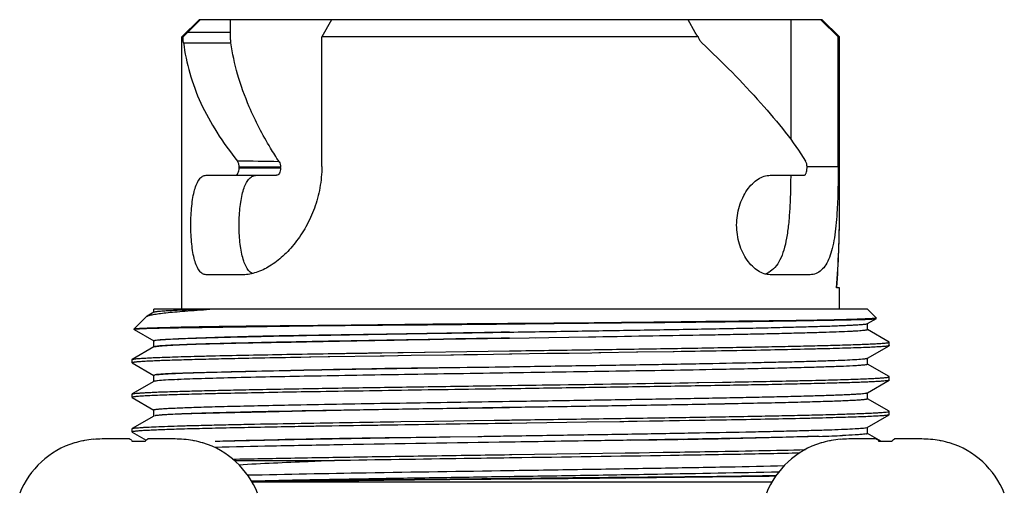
# Model space of a CAD drawing. Header units: millimetres. Extents: x 0 to 559, y 0 to 432.
# Tile 10 of 16: x 172 to 195, y 195 to 206. Entities that reach past the tile are written whole.
import ezdxf

# ---------------------------------------------------------------- set-up
doc = ezdxf.new("R2010")
doc.units = ezdxf.units.MM
doc.header["$LTSCALE"] = 30.734
doc.layers.add('ECM-B3M-C210DXF_CONTINUOUS_LINE', color=7, linetype='CONTINUOUS')
doc.layers.add('LQM37B48FFDBDXF_CONTINUOUS_LINE', color=7, linetype='CONTINUOUS')

msp = doc.modelspace()

# ---------------------------------------------------------------- linework, layer by layer
at = {"layer": 'ECM-B3M-C210DXF_CONTINUOUS_LINE', "color": 7, "linetype": 'Continuous'}
for p, q in [((173.058, 195.795), (173.058, 195.792)), ((174.329, 195.885), (173.699, 195.885)), ((175.388, 195.885), (174.759, 195.885)), ((176.03, 195.792), (176.03, 195.795)), ((190.318, 195.795), (190.318, 195.792)), ((191.589, 195.885), (190.959, 195.885)), ((192.648, 195.885), (192.019, 195.885)), ((193.29, 195.792), (193.29, 195.795))]:
    msp.add_line(p, q, dxfattribs=at)
for centre, radius, start, end in [((173.651, 193.885), 2, 107.2501, 158.1806), ((173.661, 193.825), 2.058, 101.4168, 107.0617), ((173.668, 193.792), 2.091, 100.426, 101.4299), ((173.681, 193.719), 2.166, 94.7442, 100.3939), ((173.697, 193.506), 2.379, 89.9506, 94.7215), ((174.544, 190.225), 5.604, 89.4939, 91.5131), ((174.545, 190.27), 5.559, 88.4841, 89.5019), ((175.39, 193.505), 2.38, 85.2792, 90.0485), ((175.39, 193.506), 2.379, 85.2785, 90.0494), ((175.407, 193.719), 2.165, 79.6053, 85.2567), ((175.419, 193.791), 2.092, 78.5701, 79.5738), ((175.427, 193.825), 2.058, 72.9384, 78.5832), ((175.437, 193.885), 2, 21.8194, 72.7499), ((190.911, 193.885), 2, 107.2501, 158.1806), ((190.921, 193.825), 2.058, 101.4168, 107.0617), ((190.928, 193.792), 2.091, 100.426, 101.4299), ((190.941, 193.719), 2.166, 94.7442, 100.3939), ((190.957, 193.506), 2.379, 89.9506, 94.7215), ((191.804, 190.225), 5.604, 89.4939, 91.5131), ((191.805, 190.27), 5.559, 88.4841, 89.5019), ((192.65, 193.505), 2.38, 85.2792, 90.0485), ((192.65, 193.506), 2.379, 85.2785, 90.0494), ((192.667, 193.719), 2.165, 79.6053, 85.2567), ((192.679, 193.791), 2.092, 78.5701, 79.5738), ((192.687, 193.825), 2.058, 72.9384, 78.5832), ((192.697, 193.885), 2, 21.8194, 72.7499)]:
    msp.add_arc(centre, radius, start, end, dxfattribs=at)
for points, knots in [([(174.329, 195.885), (174.335, 195.885), (174.365, 195.878), (174.384, 195.849), (174.396, 195.827)], [0, 0, 0, 0, 0.189278, 1, 1, 1, 1]), ([(174.692, 195.827), (174.697, 195.836), (174.712, 195.861), (174.739, 195.885), (174.759, 195.885)], [0, 0, 0, 0, 0.336891, 1, 1, 1, 1]), ([(191.589, 195.885), (191.595, 195.885), (191.625, 195.878), (191.644, 195.849), (191.656, 195.827)], [0, 0, 0, 0, 0.189278, 1, 1, 1, 1]), ([(191.952, 195.827), (191.957, 195.836), (191.972, 195.861), (191.999, 195.885), (192.019, 195.885)], [0, 0, 0, 0, 0.336891, 1, 1, 1, 1])]:
    msp.add_open_spline(points, degree=3, knots=knots, dxfattribs=at)
at = {"layer": 'LQM37B48FFDBDXF_CONTINUOUS_LINE', "color": 7, "linetype": 'Continuous'}
for p, q in [((175.944, 205.585), (175.544, 205.185)), ((175.673, 205.289), (175.968, 205.585)), ((190.344, 205.585), (175.944, 205.585)), ((176.667, 205.288), (176.667, 205.585)), ((179.003, 205.585), (178.778, 205.185)), ((187.408, 205.289), (187.244, 205.585)), ((189.617, 205.585), (189.617, 202.81)), ((190.315, 205.585), (190.714, 205.185)), ((190.344, 205.585), (190.744, 205.185)), ((175.544, 198.885), (175.544, 205.185)), ((175.571, 205.185), (175.544, 205.185)), ((176.667, 205.288), (175.673, 205.289)), ((178.778, 202.185), (178.778, 205.185)), ((187.482, 205.185), (178.778, 205.185)), ((190.714, 202.185), (190.714, 205.185)), ((190.744, 205.185), (190.714, 205.185)), ((190.744, 201.117), (190.744, 205.185)), ((176.868, 202.155), (176.868, 202.172)), ((177.826, 202.155), (177.826, 202.17)), ((189.994, 202.155), (189.994, 202.172)), ((176.103, 201.985), (177.73, 201.985)), ((189.143, 201.985), (189.918, 201.985)), ((176.961, 199.685), (176.103, 199.685)), ((190.063, 199.685), (189.143, 199.685)), ((190.744, 199.385), (190.674, 199.385)), ((190.744, 198.885), (190.744, 199.385)), ((174.725, 198.716), (174.436, 198.427)), ((174.724, 198.715), (174.725, 198.716)), ((174.725, 198.716), (174.736, 198.724)), ((174.897, 198.816), (174.737, 198.724)), ((174.894, 198.813), (174.894, 198.885)), ((191.394, 198.885), (174.894, 198.885)), ((191.394, 198.885), (191.599, 198.68)), ((176.968, 198.483), (176.843, 198.489)), ((177.344, 198.488), (177.344, 198.494)), ((178.833, 198.508), (178.797, 198.508)), ((178.797, 198.508), (178.833, 198.508)), ((180.842, 198.526), (180.842, 198.532)), ((181.764, 198.541), (181.764, 198.535)), ((188.905, 198.608), (188.905, 198.613)), ((188.91, 198.613), (188.91, 198.608)), ((191.391, 198.554), (191.596, 198.673)), ((191.394, 198.413), (191.394, 198.558)), ((191.596, 198.673), (191.597, 198.675)), ((191.599, 198.68), (191.599, 198.68)), ((174.436, 198.427), (174.436, 198.426)), ((174.438, 198.419), (174.437, 198.421)), ((174.438, 198.419), (174.894, 198.156)), ((184.943, 198.241), (183.115, 198.212)), ((191.391, 198.416), (191.394, 198.413)), ((191.891, 198.127), (191.391, 198.416)), ((174.897, 198.016), (174.397, 197.727)), ((174.894, 198.013), (174.894, 198.158)), ((180.415, 198.174), (180.425, 198.174)), ((180.425, 198.17), (180.415, 198.17)), ((180.423, 198.174), (180.453, 198.174)), ((180.453, 198.17), (180.423, 198.17)), ((180.453, 198.174), (180.735, 198.179)), ((180.735, 198.175), (180.453, 198.17)), ((180.735, 198.179), (180.773, 198.18)), ((180.744, 198.175), (180.735, 198.175)), ((180.773, 198.175), (180.743, 198.175)), ((180.773, 198.18), (180.985, 198.184)), ((180.985, 198.179), (180.773, 198.175)), ((180.985, 198.184), (180.991, 198.184)), ((180.995, 198.179), (180.985, 198.179)), ((180.986, 198.184), (180.992, 198.184)), ((180.991, 198.184), (181.023, 198.185)), ((181.023, 198.179), (180.993, 198.179)), ((181.023, 198.185), (181.235, 198.188)), ((181.235, 198.183), (181.023, 198.179)), ((181.235, 198.188), (181.274, 198.189)), ((181.244, 198.183), (181.235, 198.183)), ((181.244, 198.183), (181.236, 198.183)), ((181.274, 198.183), (181.244, 198.183)), ((181.274, 198.189), (181.553, 198.194)), ((181.279, 198.183), (181.274, 198.183)), ((181.279, 198.183), (181.274, 198.183)), ((181.553, 198.188), (181.279, 198.183)), ((181.553, 198.194), (181.563, 198.194)), ((181.563, 198.188), (181.553, 198.188)), ((181.562, 198.194), (181.592, 198.194)), ((181.592, 198.188), (181.562, 198.188)), ((182.604, 198.204), (181.592, 198.188)), ((183.115, 198.212), (182.604, 198.204)), ((184.011, 198.226), (183.707, 198.221)), ((191.39, 197.754), (191.891, 198.043)), ((191.894, 198.124), (191.891, 198.127)), ((191.894, 198.046), (191.891, 198.043)), ((191.894, 198.046), (191.894, 198.124)), ((178.927, 197.86), (178.962, 197.861)), ((180.127, 197.802), (178.961, 197.783)), ((178.962, 197.861), (179.141, 197.864)), ((179.141, 197.864), (179.166, 197.864)), ((179.166, 197.864), (179.27, 197.866)), ((179.27, 197.866), (179.313, 197.866)), ((179.313, 197.866), (179.347, 197.867)), ((179.347, 197.867), (179.437, 197.868)), ((179.437, 197.868), (179.449, 197.869)), ((179.447, 197.869), (179.473, 197.869)), ((179.473, 197.869), (179.498, 197.869)), ((179.498, 197.869), (179.653, 197.872)), ((179.539, 197.87), (179.549, 197.87)), ((179.549, 197.87), (179.564, 197.87)), ((179.564, 197.87), (179.574, 197.871)), ((179.574, 197.871), (179.591, 197.871)), ((179.591, 197.871), (179.6, 197.871)), ((179.6, 197.871), (179.617, 197.871)), ((179.617, 197.871), (179.625, 197.871)), ((179.625, 197.871), (179.641, 197.872)), ((179.651, 197.872), (179.677, 197.872)), ((179.677, 197.872), (179.696, 197.872)), ((179.694, 197.872), (179.728, 197.873)), ((179.728, 197.873), (179.745, 197.873)), ((179.743, 197.873), (179.771, 197.874)), ((179.771, 197.874), (179.781, 197.874)), ((179.779, 197.874), (179.805, 197.874)), ((179.805, 197.874), (179.824, 197.874)), ((179.823, 197.874), (179.857, 197.875)), ((179.857, 197.875), (179.9, 197.876)), ((179.9, 197.876), (179.949, 197.876)), ((179.949, 197.876), (179.976, 197.877)), ((179.976, 197.877), (180.036, 197.878)), ((179.984, 197.877), (180.001, 197.877)), ((180.001, 197.877), (180.025, 197.878)), ((180.025, 197.878), (180.035, 197.878)), ((180.035, 197.878), (180.06, 197.878)), ((180.06, 197.878), (180.101, 197.879)), ((180.101, 197.879), (180.127, 197.879)), ((180.127, 197.879), (180.136, 197.879)), ((180.162, 197.802), (180.127, 197.802)), ((180.129, 197.879), (180.138, 197.879)), ((180.136, 197.879), (180.162, 197.88)), ((180.162, 197.88), (183.113, 197.924)), ((180.192, 197.803), (180.162, 197.802)), ((180.194, 197.803), (180.164, 197.802)), ((180.222, 197.803), (180.192, 197.803)), ((180.536, 197.808), (180.222, 197.803)), ((180.532, 197.885), (181.165, 197.895)), ((180.543, 197.808), (180.536, 197.808)), ((180.84, 197.813), (180.543, 197.808)), ((181.763, 197.826), (180.84, 197.813)), ((181.823, 197.827), (181.763, 197.826)), ((181.793, 197.827), (181.763, 197.826)), ((182.061, 197.831), (181.823, 197.827)), ((182.33, 197.835), (182.061, 197.831)), ((182.373, 197.835), (182.331, 197.835)), ((183.113, 197.846), (182.373, 197.835)), ((183.113, 197.924), (183.173, 197.925)), ((183.172, 197.847), (183.113, 197.846)), ((183.981, 197.859), (183.172, 197.847)), ((184.494, 197.866), (183.981, 197.859)), ((185.02, 197.874), (184.419, 197.865)), ((184.977, 197.873), (184.494, 197.866)), ((185.181, 197.876), (185.02, 197.874)), ((185.225, 197.877), (185.181, 197.876)), ((186.051, 197.89), (185.225, 197.877)), ((186.086, 197.89), (186.051, 197.89)), ((186.901, 197.903), (186.086, 197.89)), ((186.92, 197.903), (186.901, 197.903)), ((187.081, 197.906), (186.92, 197.903)), ((187.286, 197.909), (187.081, 197.906)), ((174.394, 197.724), (174.397, 197.727)), ((174.394, 197.646), (174.394, 197.724)), ((174.394, 197.646), (174.397, 197.643)), ((174.397, 197.643), (174.894, 197.356)), ((178.491, 197.775), (178.292, 197.772)), ((178.503, 197.775), (178.491, 197.775)), ((178.524, 197.776), (178.494, 197.775)), ((178.521, 197.776), (178.503, 197.775)), ((178.926, 197.782), (178.521, 197.776)), ((178.961, 197.783), (178.926, 197.782)), ((191.394, 197.613), (191.394, 197.754)), ((191.891, 197.327), (191.394, 197.615)), ((174.894, 197.212), (174.894, 197.358)), ((175.11, 197.387), (175.112, 197.387)), ((175.114, 197.387), (175.112, 197.387)), ((178.191, 197.475), (178.221, 197.476)), ((178.222, 197.47), (178.192, 197.47)), ((188.127, 197.495), (188.097, 197.495)), ((174.894, 197.215), (174.397, 196.927)), ((175.443, 197.259), (175.461, 197.26)), ((175.463, 197.26), (175.444, 197.26)), ((183.113, 197.124), (183.173, 197.124)), ((187.445, 197.189), (187.489, 197.19)), ((187.489, 197.19), (188.043, 197.199)), ((188.043, 197.199), (188.095, 197.2)), ((188.095, 197.2), (188.126, 197.201)), ((191.391, 196.954), (191.891, 197.243)), ((191.894, 197.324), (191.891, 197.327)), ((191.894, 197.246), (191.891, 197.243)), ((191.894, 197.246), (191.894, 197.324)), ((174.394, 196.924), (174.397, 196.927)), ((174.394, 196.846), (174.394, 196.924)), ((178.33, 196.972), (178.3, 196.972)), ((183.172, 197.046), (183.113, 197.045)), ((191.394, 196.813), (191.394, 196.958)), ((174.394, 196.846), (174.397, 196.843)), ((174.397, 196.843), (174.897, 196.554)), ((178.191, 196.676), (178.221, 196.676)), ((178.221, 196.676), (178.241, 196.677)), ((178.241, 196.677), (178.271, 196.677)), ((178.271, 196.677), (178.294, 196.678)), ((185.953, 196.657), (185.909, 196.656)), ((186, 196.658), (185.953, 196.657)), ((188.007, 196.693), (187.994, 196.693)), ((188.047, 196.694), (188.007, 196.693)), ((188.077, 196.694), (188.047, 196.694)), ((188.097, 196.695), (188.077, 196.694)), ((188.127, 196.695), (188.097, 196.695)), ((191.391, 196.816), (191.394, 196.813)), ((191.891, 196.527), (191.391, 196.816)), ((174.894, 196.412), (174.894, 196.558)), ((174.897, 196.554), (174.894, 196.558)), ((183.125, 196.613), (183.115, 196.613)), ((191.386, 196.151), (191.891, 196.443)), ((191.894, 196.524), (191.891, 196.527)), ((191.894, 196.446), (191.891, 196.443)), ((191.894, 196.446), (191.894, 196.524)), ((174.894, 196.415), (174.397, 196.127)), ((180.493, 196.207), (180.484, 196.207)), ((180.493, 196.207), (180.485, 196.207)), ((180.536, 196.208), (180.493, 196.207)), ((180.605, 196.286), (181.364, 196.298)), ((181.364, 196.298), (182.759, 196.318)), ((182.759, 196.319), (183.113, 196.324)), ((183.113, 196.324), (183.173, 196.325)), ((183.172, 196.246), (183.113, 196.246)), ((183.512, 196.252), (183.172, 196.246)), ((183.52, 196.252), (183.512, 196.252)), ((184.907, 196.272), (183.52, 196.252)), ((185.666, 196.284), (184.907, 196.272)), ((185.699, 196.284), (185.666, 196.284)), ((185.758, 196.285), (185.699, 196.284)), ((185.87, 196.287), (185.758, 196.285)), ((185.888, 196.287), (185.869, 196.287)), ((185.921, 196.288), (185.888, 196.287)), ((185.96, 196.288), (185.921, 196.288)), ((186.071, 196.29), (185.96, 196.288)), ((186.355, 196.294), (186.071, 196.29)), ((186.669, 196.299), (186.355, 196.294)), ((186.817, 196.302), (186.669, 196.299)), ((187.029, 196.305), (186.817, 196.302)), ((187.042, 196.305), (187.027, 196.305)), ((187.273, 196.309), (187.042, 196.305)), ((174.394, 196.124), (174.397, 196.127)), ((174.394, 196.046), (174.394, 196.124)), ((174.394, 196.046), (174.397, 196.043)), ((174.397, 196.043), (174.714, 195.86)), ((177.871, 196.164), (177.841, 196.164)), ((178.673, 196.178), (178.642, 196.178)), ((191.394, 196.013), (191.394, 196.158)), ((191.716, 195.829), (191.394, 196.015)), ((180.482, 195.916), (180.49, 195.916)), ((180.491, 195.911), (180.482, 195.911)), ((180.484, 195.916), (180.492, 195.916)), ((180.492, 195.911), (180.484, 195.911)), ((180.49, 195.916), (181.735, 195.936)), ((181.735, 195.936), (181.743, 195.936)), ((181.735, 195.936), (181.744, 195.936)), ((181.744, 195.928), (181.735, 195.928)), ((181.743, 195.936), (182.381, 195.946)), ((182.381, 195.937), (181.743, 195.928)), ((182.381, 195.946), (182.389, 195.946)), ((182.381, 195.946), (182.389, 195.946)), ((182.389, 195.937), (182.381, 195.937)), ((182.389, 195.946), (183.115, 195.957)), ((185.917, 195.861), (186.141, 195.864)), ((186.14, 195.86), (185.917, 195.856)), ((186.155, 195.86), (186.14, 195.86)), ((186.141, 195.864), (186.155, 195.864)), ((183.113, 195.524), (183.173, 195.524)), ((183.173, 195.524), (184.737, 195.547)), ((184.736, 195.547), (184.744, 195.547)), ((184.737, 195.547), (184.746, 195.547)), ((184.746, 195.547), (185.788, 195.563)), ((185.787, 195.563), (185.801, 195.563)), ((185.801, 195.563), (186.071, 195.567)), ((186.071, 195.567), (186.114, 195.568)), ((186.114, 195.568), (186.356, 195.572)), ((186.356, 195.572), (186.669, 195.577)), ((186.669, 195.577), (186.71, 195.578)), ((176.756, 195.385), (179.069, 195.385)), ((183.172, 195.447), (183.113, 195.446)), ((189.18, 194.885), (177.168, 194.885)), ((177.844, 194.912), (177.844, 194.907))]:
    msp.add_line(p, q, dxfattribs=at)
at = {"layer": 'LQM37B48FFDBDXF_CONTINUOUS_LINE', "color": 9, "linetype": 'Continuous'}
for p, q in [((175.58, 205.051), (176.678, 205.051)), ((176.868, 202.155), (177.826, 202.155)), ((189.994, 202.185), (190.714, 202.185))]:
    msp.add_line(p, q, dxfattribs=at)
for centre, radius, start, end in [((176.054, 96.407), 105.907, 89.05969, 89.58134), ((177.034, 48.287), 153.885, 89.70515, 90.06185)]:
    msp.add_arc(centre, radius, start, end, dxfattribs=at)
at = {"layer": 'LQM37B48FFDBDXF_CONTINUOUS_LINE', "color": 7, "linetype": 'Continuous'}
for centre, radius, start, end in [((188.887, 200.152), 0.467, 286.0245, 295.8938), ((188.885, 200.156), 0.471, 295.9052, 298.0502), ((191.941, -424.224), 622.504, 90.812365, 90.9526), ((185.218, -199.128), 396.96, 90.99966, 91.13699), ((189.309, 231.981), 36.048, 271.9992, 272.3937), ((182.357, -15.535), 211.452, 90.84217, 90.978), ((181.397, 582.976), 387.141, 270.70414, 270.84815), ((188.45, 256.022), 60.104, 271.74272, 272.01861)]:
    msp.add_arc(centre, radius, start, end, dxfattribs=at)
for major_axis, start_param, end_param in [((0.04, 13.164), 4.582165, 4.714127), ((-0.04, 13.164), -1.704171, -1.576011)]:
    msp.add_ellipse((183.144, 201.117), major_axis=major_axis, ratio=0.577343, start_param=start_param, end_param=end_param, dxfattribs=at)
for points, knots in [([(175.673, 205.289), (175.664, 205.28), (175.63, 205.246), (175.596, 205.211), (175.571, 205.185)], [0, 0, 0, 0, 0.253654, 1, 1, 1, 1]), ([(175.58, 205.051), (175.578, 205.06), (175.574, 205.105), (175.572, 205.15), (175.571, 205.185)], [0, 0, 0, 0, 0.209407, 1, 1, 1, 1]), ([(176.678, 205.051), (176.673, 205.086), (176.668, 205.165), (176.667, 205.244), (176.667, 205.288)], [0, 0, 0, 0, 0.443819, 1, 1, 1, 1]), ([(187.482, 205.185), (187.475, 205.193), (187.448, 205.226), (187.424, 205.261), (187.409, 205.289)], [0, 0, 0, 0, 0.260514, 1, 1, 1, 1]), ([(187.563, 205.051), (187.553, 205.06), (187.518, 205.098), (187.494, 205.147), (187.482, 205.185)], [0, 0, 0, 0, 0.241087, 1, 1, 1, 1]), ([(175.58, 205.051), (175.61, 204.813), (175.708, 204.336), (175.969, 203.638), (176.348, 202.957), (176.659, 202.526), (176.828, 202.31)], [0, 0, 0, 0, 0.235447, 0.477634, 0.730396, 1, 1, 1, 1]), ([(177.102, 203.569), (176.997, 203.814), (176.821, 204.299), (176.71, 204.805), (176.678, 205.051)], [0, 0, 0, 0, 0.517632, 1, 1, 1, 1]), ([(187.563, 205.051), (188.036, 204.605), (188.7, 203.932), (189.488, 203.004), (189.818, 202.542), (189.962, 202.31)], [0, 0, 0, 0, 0.534339, 0.775727, 1, 1, 1, 1]), ([(177.792, 202.299), (177.723, 202.403), (177.465, 202.81), (177.243, 203.24), (177.102, 203.569)], [0, 0, 0, 0, 0.258747, 1, 1, 1, 1]), ([(176.773, 201.985), (176.786, 201.985), (176.814, 201.997), (176.844, 202.037), (176.863, 202.091), (176.868, 202.133), (176.868, 202.155)], [0, 0, 0, 0, 0.180686, 0.408514, 0.68855, 1, 1, 1, 1]), ([(176.868, 202.172), (176.868, 202.198), (176.862, 202.247), (176.841, 202.293), (176.828, 202.31)], [0, 0, 0, 0, 0.538895, 1, 1, 1, 1]), ([(178.778, 202.185), (178.778, 202.02), (178.747, 201.693), (178.619, 201.225), (178.424, 200.797), (178.177, 200.422), (177.893, 200.114), (177.588, 199.879), (177.278, 199.727), (177.062, 199.685), (176.961, 199.685)], [0, 0, 0, 0, 0.147287, 0.292293, 0.432946, 0.567106, 0.692491, 0.807091, 0.909502, 1, 1, 1, 1]), ([(177.826, 202.155), (177.826, 202.133), (177.821, 202.091), (177.801, 202.036), (177.771, 201.997), (177.742, 201.985), (177.73, 201.985)], [0, 0, 0, 0, 0.310058, 0.589358, 0.817674, 1, 1, 1, 1]), ([(177.792, 202.299), (177.803, 202.281), (177.82, 202.239), (177.826, 202.194), (177.826, 202.17)], [0, 0, 0, 0, 0.468731, 1, 1, 1, 1]), ([(189.918, 201.985), (189.929, 201.985), (189.946, 201.994), (189.962, 202.014), (189.978, 202.044), (189.99, 202.092), (189.994, 202.133), (189.994, 202.155)], [0, 0, 0, 0, 0.160602, 0.263165, 0.383525, 0.67199, 1, 1, 1, 1]), ([(189.994, 202.172), (189.994, 202.198), (189.989, 202.246), (189.974, 202.292), (189.962, 202.31)], [0, 0, 0, 0, 0.54743, 1, 1, 1, 1]), ([(190.714, 202.185), (190.714, 202.002), (190.711, 201.646), (190.697, 201.291), (190.686, 201.119)], [0, 0, 0, 0, 0.514373, 1, 1, 1, 1]), ([(176.103, 199.685), (176.089, 199.685), (176.061, 199.689), (176.004, 199.714), (175.94, 199.778), (175.88, 199.888), (175.832, 200.031), (175.796, 200.204), (175.77, 200.4), (175.754, 200.613), (175.749, 200.835), (175.754, 201.056), (175.77, 201.269), (175.796, 201.466), (175.832, 201.639), (175.88, 201.782), (175.94, 201.892), (176.004, 201.956), (176.061, 201.981), (176.089, 201.985), (176.103, 201.985)], [0, 0, 0, 0, 0.016472, 0.033421, 0.071922, 0.120124, 0.179362, 0.249134, 0.32749, 0.412046, 0.499985, 0.587918, 0.672466, 0.750848, 0.820649, 0.879895, 0.928074, 0.966569, 0.983527, 1, 1, 1, 1]), ([(177.169, 199.711), (177.106, 199.746), (177.03, 199.849), (176.967, 200.008), (176.925, 200.167), (176.895, 200.346), (176.868, 200.612), (176.863, 200.888), (176.878, 201.162), (176.9, 201.356), (176.932, 201.532), (176.975, 201.686), (177.03, 201.812), (177.097, 201.908), (177.178, 201.97), (177.241, 201.985), (177.27, 201.985)], [0, 0, 0, 0, 0.085891, 0.142198, 0.207618, 0.28091, 0.36033, 0.52812, 0.610892, 0.689388, 0.761476, 0.825386, 0.879991, 0.925654, 0.96434, 1, 1, 1, 1]), ([(189.143, 199.685), (189.095, 199.685), (188.996, 199.702), (188.855, 199.772), (188.722, 199.88), (188.602, 200.024), (188.502, 200.198), (188.399, 200.466), (188.344, 200.835), (188.409, 201.269), (188.557, 201.591), (188.722, 201.789), (188.855, 201.898), (188.996, 201.967), (189.095, 201.985), (189.143, 201.985)], [0, 0, 0, 0, 0.047053, 0.098239, 0.154602, 0.216275, 0.28279, 0.353121, 0.500188, 0.647252, 0.783716, 0.845397, 0.901756, 0.952944, 1, 1, 1, 1]), ([(189.616, 201.985), (189.615, 201.851), (189.611, 201.591), (189.596, 201.212), (189.569, 200.86), (189.527, 200.543), (189.466, 200.266), (189.38, 200.035), (189.265, 199.855), (189.161, 199.769), (189.107, 199.74)], [0, 0, 0, 0, 0.168252, 0.328872, 0.478162, 0.613195, 0.732216, 0.834725, 0.922371, 1, 1, 1, 1]), ([(190.686, 201.119), (190.68, 201.017), (190.665, 200.822), (190.63, 200.545), (190.582, 200.3), (190.518, 200.09), (190.437, 199.918), (190.334, 199.787), (190.207, 199.703), (190.11, 199.685), (190.063, 199.685)], [0, 0, 0, 0, 0.181339, 0.347011, 0.494874, 0.62402, 0.735078, 0.830626, 0.916018, 1, 1, 1, 1]), ([(174.736, 198.724), (174.743, 198.728), (174.761, 198.736), (174.809, 198.751), (174.893, 198.768), (175.022, 198.788), (175.187, 198.807), (175.388, 198.826), (175.725, 198.854), (175.995, 198.873), (176.187, 198.885)], [0, 0, 0, 0, 0.016798, 0.03956, 0.103554, 0.192429, 0.306027, 0.444056, 0.606162, 1, 1, 1, 1]), ([(176.187, 198.885), (176.092, 198.882), (175.914, 198.877), (175.664, 198.868), (175.448, 198.86), (175.267, 198.851), (175.139, 198.844), (175.054, 198.838), (175.005, 198.834), (174.964, 198.829), (174.933, 198.825), (174.912, 198.821), (174.9, 198.818), (174.897, 198.816)], [0, 0, 0, 0, 0.219456, 0.413487, 0.581014, 0.721271, 0.833667, 0.879262, 0.917732, 0.949038, 0.973155, 0.990097, 1, 1, 1, 1]), ([(178.797, 198.508), (178.504, 198.505), (177.943, 198.5), (177.145, 198.493), (176.434, 198.485), (175.82, 198.475), (175.313, 198.463), (174.921, 198.451), (174.669, 198.443), (174.53, 198.436), (174.481, 198.433), (174.462, 198.431)], [0, 0, 0, 0, 0.202855, 0.387857, 0.552569, 0.69479, 0.812456, 0.903576, 0.966308, 0.986797, 1, 1, 1, 1]), ([(174.462, 198.428), (174.481, 198.431), (174.529, 198.435), (174.617, 198.44), (174.736, 198.445), (174.888, 198.449), (175.07, 198.453), (175.372, 198.458), (175.819, 198.465), (176.433, 198.474), (177.144, 198.485), (177.943, 198.498), (178.503, 198.505), (178.797, 198.508)], [0, 0, 0, 0, 0.013055, 0.033393, 0.061008, 0.095933, 0.138077, 0.187165, 0.305026, 0.447331, 0.612028, 0.79703, 1, 1, 1, 1]), ([(191.577, 198.675), (191.558, 198.673), (191.51, 198.67), (191.422, 198.665), (191.3, 198.66), (191.073, 198.651), (190.712, 198.64), (190.187, 198.629), (189.547, 198.62), (188.805, 198.612), (187.971, 198.603), (186.718, 198.588), (185.034, 198.567), (183.298, 198.555), (181.879, 198.543), (180.508, 198.529), (179.495, 198.515), (178.833, 198.508)], [0, 0, 0, 0, 0.004352, 0.011325, 0.020888, 0.033002, 0.064722, 0.106111, 0.156585, 0.215213, 0.280955, 0.352762, 0.510087, 0.677412, 0.761502, 0.844146, 1, 1, 1, 1]), ([(178.833, 198.508), (179.155, 198.512), (179.818, 198.518), (181.189, 198.529), (182.948, 198.545), (185.036, 198.57), (186.72, 198.583), (187.973, 198.596), (188.806, 198.607), (189.549, 198.618), (190.189, 198.63), (190.651, 198.637), (190.961, 198.643), (191.146, 198.647), (191.299, 198.651), (191.421, 198.656), (191.509, 198.661), (191.557, 198.665), (191.575, 198.668)], [0, 0, 0, 0, 0.075969, 0.155949, 0.322746, 0.490132, 0.647454, 0.719252, 0.785018, 0.843687, 0.894172, 0.935491, 0.952527, 0.967089, 0.979147, 0.988672, 0.995632, 1, 1, 1, 1]), ([(183.115, 198.357), (183.644, 198.366), (184.683, 198.382), (185.963, 198.402), (186.943, 198.419), (187.63, 198.431), (188.275, 198.443), (188.872, 198.455), (189.415, 198.467), (189.9, 198.48), (190.321, 198.492), (190.631, 198.502), (190.844, 198.511), (190.978, 198.517), (191.093, 198.523), (191.189, 198.529), (191.267, 198.535), (191.325, 198.541), (191.362, 198.546), (191.382, 198.551), (191.389, 198.553), (191.391, 198.554)], [0, 0, 0, 0, 0.191667, 0.376301, 0.46382, 0.547034, 0.625165, 0.697487, 0.763322, 0.822053, 0.873135, 0.916089, 0.934392, 0.950518, 0.964434, 0.976107, 0.985509, 0.992624, 0.997446, 0.999001, 1, 1, 1, 1]), ([(191.575, 198.668), (191.58, 198.668), (191.587, 198.67), (191.594, 198.671), (191.596, 198.673)], [0, 0, 0, 0, 0.634817, 1, 1, 1, 1]), ([(191.594, 198.678), (191.593, 198.677), (191.587, 198.676), (191.582, 198.676), (191.577, 198.675)], [0, 0, 0, 0, 0.181884, 1, 1, 1, 1]), ([(191.599, 198.68), (191.599, 198.68), (191.597, 198.678), (191.595, 198.678), (191.594, 198.678)], [0, 0, 0, 0, 0.267267, 1, 1, 1, 1]), ([(174.436, 198.426), (174.435, 198.426), (174.435, 198.425), (174.438, 198.424), (174.44, 198.424), (174.441, 198.423)], [0, 0, 0, 0, 0.122264, 0.425472, 1, 1, 1, 1]), ([(174.462, 198.431), (174.458, 198.431), (174.452, 198.43), (174.444, 198.429), (174.439, 198.428), (174.436, 198.427), (174.436, 198.427)], [0, 0, 0, 0, 0.399389, 0.698465, 0.897751, 1, 1, 1, 1]), ([(174.437, 198.421), (174.437, 198.421), (174.437, 198.422), (174.438, 198.423), (174.439, 198.423)], [0, 0, 0, 0, 0.172747, 1, 1, 1, 1]), ([(174.439, 198.423), (174.442, 198.424), (174.45, 198.426), (174.457, 198.427), (174.462, 198.428)], [0, 0, 0, 0, 0.377886, 1, 1, 1, 1]), ([(174.915, 198.167), (174.927, 198.169), (174.957, 198.174), (175.041, 198.183), (175.19, 198.192), (175.421, 198.204), (175.72, 198.215), (176.083, 198.227), (176.508, 198.239), (176.991, 198.251), (177.738, 198.267), (178.781, 198.287), (180.138, 198.311), (181.6, 198.334), (182.604, 198.35), (183.115, 198.357)], [0, 0, 0, 0, 0.004496, 0.011154, 0.030931, 0.059188, 0.095688, 0.140112, 0.192078, 0.251129, 0.316752, 0.465369, 0.632749, 0.813048, 1, 1, 1, 1]), ([(183.115, 198.357), (182.602, 198.347), (181.593, 198.328), (180.123, 198.305), (178.76, 198.284), (177.712, 198.267), (176.965, 198.25), (176.484, 198.236), (176.064, 198.222), (175.705, 198.209), (175.412, 198.196), (175.185, 198.184), (175.039, 198.175), (174.957, 198.168), (174.928, 198.164), (174.916, 198.162)], [0, 0, 0, 0, 0.187894, 0.369138, 0.537456, 0.686728, 0.752282, 0.810995, 0.862444, 0.906275, 0.942185, 0.969911, 0.989248, 0.995708, 1, 1, 1, 1]), ([(191.394, 198.413), (191.394, 198.412), (191.391, 198.409), (191.382, 198.405), (191.36, 198.401), (191.323, 198.396), (191.272, 198.39), (191.206, 198.385), (191.126, 198.38), (191.032, 198.375), (190.878, 198.367), (190.652, 198.358), (190.341, 198.347), (189.978, 198.337), (189.567, 198.326), (189.11, 198.316), (188.611, 198.305), (188.072, 198.294), (187.288, 198.279), (186.241, 198.262), (185.386, 198.248), (184.943, 198.241)], [0, 0, 0, 0, 0.000505, 0.001457, 0.004974, 0.010719, 0.018705, 0.028925, 0.041365, 0.056005, 0.07282, 0.112857, 0.161193, 0.217485, 0.281334, 0.352285, 0.429835, 0.513431, 0.602477, 0.794351, 1, 1, 1, 1]), ([(174.894, 198.158), (174.894, 198.16), (174.903, 198.164), (174.909, 198.166), (174.915, 198.167)], [0, 0, 0, 0, 0.297325, 1, 1, 1, 1]), ([(174.915, 198.022), (174.91, 198.021), (174.903, 198.019), (174.894, 198.016), (174.894, 198.013)], [0, 0, 0, 0, 0.691243, 1, 1, 1, 1]), ([(174.915, 198.022), (174.937, 198.027), (174.995, 198.035), (175.104, 198.045), (175.255, 198.055), (175.447, 198.065), (175.679, 198.074), (176.065, 198.087), (176.637, 198.101), (177.423, 198.117), (178.331, 198.133), (179.342, 198.153), (180.048, 198.167), (180.415, 198.174)], [0, 0, 0, 0, 0.012054, 0.031945, 0.059496, 0.094528, 0.13685, 0.186217, 0.305021, 0.448769, 0.614865, 0.800016, 1, 1, 1, 1]), ([(180.415, 198.17), (180.049, 198.164), (179.343, 198.152), (178.333, 198.134), (177.424, 198.115), (176.635, 198.097), (176.061, 198.082), (175.674, 198.069), (175.442, 198.06), (175.251, 198.051), (175.101, 198.042), (174.994, 198.033), (174.936, 198.027), (174.915, 198.022)], [0, 0, 0, 0, 0.19962, 0.384586, 0.551009, 0.695382, 0.814669, 0.864099, 0.906365, 0.941241, 0.968554, 0.988163, 1, 1, 1, 1]), ([(183.173, 197.925), (183.741, 197.933), (184.854, 197.948), (186.225, 197.97), (187.273, 197.986), (188.005, 197.999), (188.69, 198.011), (189.322, 198.024), (189.894, 198.036), (190.402, 198.048), (190.783, 198.059), (191.051, 198.068), (191.224, 198.074), (191.378, 198.08), (191.512, 198.086), (191.626, 198.092), (191.72, 198.098), (191.793, 198.104), (191.841, 198.11), (191.869, 198.114), (191.882, 198.117), (191.89, 198.12), (191.894, 198.123), (191.894, 198.124)], [0, 0, 0, 0, 0.195177, 0.38274, 0.471417, 0.555541, 0.634306, 0.70696, 0.772804, 0.831207, 0.881612, 0.903661, 0.923537, 0.94119, 0.956579, 0.96967, 0.980431, 0.98884, 0.994884, 0.997017, 0.998562, 0.999533, 1, 1, 1, 1]), ([(191.891, 198.043), (191.888, 198.041), (191.876, 198.038), (191.855, 198.034), (191.824, 198.03), (191.784, 198.026), (191.734, 198.022), (191.65, 198.016), (191.521, 198.009), (191.34, 198), (191.123, 197.992), (190.872, 197.984), (190.587, 197.976), (190.27, 197.968), (189.787, 197.956), (189.114, 197.941), (188.232, 197.925), (187.611, 197.915), (187.286, 197.909)], [0, 0, 0, 0, 0.002737, 0.00746, 0.014204, 0.022972, 0.03376, 0.046559, 0.078148, 0.1176, 0.164753, 0.219402, 0.281314, 0.350224, 0.425829, 0.595805, 0.788305, 1, 1, 1, 1]), ([(174.397, 197.727), (174.4, 197.729), (174.411, 197.732), (174.432, 197.736), (174.463, 197.74), (174.502, 197.744), (174.551, 197.748), (174.634, 197.754), (174.76, 197.761), (174.939, 197.77), (175.152, 197.778), (175.399, 197.786), (175.679, 197.794), (175.99, 197.802), (176.465, 197.814), (177.127, 197.828), (177.995, 197.844), (178.606, 197.855), (178.927, 197.86)], [0, 0, 0, 0, 0.002744, 0.007469, 0.014211, 0.022972, 0.033749, 0.046535, 0.078086, 0.117489, 0.164585, 0.219174, 0.281027, 0.349884, 0.425449, 0.595405, 0.788012, 1, 1, 1, 1]), ([(177.341, 197.754), (177.121, 197.75), (176.706, 197.741), (176.122, 197.728), (175.683, 197.717), (175.373, 197.707), (175.172, 197.701), (174.994, 197.694), (174.838, 197.687), (174.706, 197.681), (174.597, 197.674), (174.521, 197.669), (174.472, 197.664), (174.445, 197.66), (174.423, 197.657), (174.408, 197.654), (174.399, 197.651), (174.394, 197.648), (174.394, 197.646)], [0, 0, 0, 0, 0.223178, 0.421921, 0.594013, 0.669451, 0.737534, 0.798074, 0.850893, 0.895856, 0.932841, 0.961747, 0.973153, 0.982521, 0.989851, 0.99515, 0.998458, 1, 1, 1, 1]), ([(178.221, 197.476), (178.591, 197.483), (180.222, 197.513), (181.854, 197.538), (183.115, 197.557)], [0, 0, 0, 0, 0.226829, 1, 1, 1, 1]), ([(183.115, 197.557), (183.627, 197.565), (184.632, 197.581), (186.096, 197.604), (187.457, 197.627), (188.506, 197.648), (189.258, 197.664), (189.745, 197.676), (190.174, 197.687), (190.542, 197.699), (190.846, 197.71), (191.082, 197.722), (191.236, 197.732), (191.323, 197.741), (191.355, 197.745), (191.368, 197.748)], [0, 0, 0, 0, 0.185821, 0.365275, 0.532131, 0.680565, 0.746228, 0.805409, 0.85759, 0.902315, 0.939199, 0.967921, 0.988237, 0.995192, 1, 1, 1, 1]), ([(191.369, 197.603), (191.354, 197.6), (191.316, 197.595), (191.248, 197.588), (191.157, 197.582), (190.992, 197.572), (190.732, 197.561), (190.357, 197.548), (189.901, 197.535), (189.371, 197.522), (188.771, 197.508), (188.348, 197.5), (188.127, 197.495)], [0, 0, 0, 0, 0.014115, 0.035198, 0.063217, 0.09811, 0.188109, 0.30422, 0.445158, 0.609355, 0.794989, 1, 1, 1, 1]), ([(191.368, 197.748), (191.375, 197.749), (191.383, 197.751), (191.391, 197.754), (191.394, 197.756), (191.394, 197.757)], [0, 0, 0, 0, 0.689612, 0.886793, 1, 1, 1, 1]), ([(191.394, 197.613), (191.394, 197.612), (191.392, 197.609), (191.383, 197.606), (191.375, 197.604), (191.369, 197.603)], [0, 0, 0, 0, 0.105837, 0.297729, 1, 1, 1, 1]), ([(174.894, 197.358), (174.894, 197.36), (174.903, 197.364), (174.909, 197.366), (174.915, 197.367)], [0, 0, 0, 0, 0.297857, 1, 1, 1, 1]), ([(174.915, 197.367), (174.938, 197.372), (175.004, 197.379), (175.069, 197.384), (175.11, 197.387)], [0, 0, 0, 0, 0.370597, 1, 1, 1, 1]), ([(175.112, 197.387), (175.073, 197.385), (175.011, 197.38), (174.948, 197.372), (174.925, 197.367)], [0, 0, 0, 0, 0.621999, 1, 1, 1, 1]), ([(175.112, 197.387), (175.261, 197.397), (175.636, 197.413), (176.306, 197.434), (177.183, 197.455), (177.835, 197.469), (178.191, 197.475)], [0, 0, 0, 0, 0.145532, 0.365465, 0.653183, 1, 1, 1, 1]), ([(178.192, 197.47), (177.839, 197.461), (177.191, 197.445), (176.421, 197.427), (175.899, 197.415), (175.586, 197.406), (175.331, 197.398), (175.18, 197.391), (175.114, 197.387)], [0, 0, 0, 0, 0.344088, 0.63117, 0.750678, 0.852719, 0.93618, 1, 1, 1, 1]), ([(183.115, 197.412), (182.307, 197.4), (180.763, 197.376), (178.621, 197.34), (177.056, 197.309), (176.049, 197.282), (175.641, 197.268), (175.463, 197.26)], [0, 0, 0, 0, 0.316778, 0.605233, 0.83988, 0.93031, 1, 1, 1, 1]), ([(183.115, 197.548), (182.68, 197.543), (181.819, 197.532), (180.556, 197.518), (179.361, 197.497), (178.59, 197.479), (178.222, 197.47)], [0, 0, 0, 0, 0.267102, 0.527509, 0.773989, 1, 1, 1, 1]), ([(188.097, 197.495), (187.312, 197.479), (185.651, 197.451), (183.99, 197.426), (183.115, 197.412)], [0, 0, 0, 0, 0.47293, 1, 1, 1, 1]), ([(174.397, 196.927), (174.399, 196.929), (174.406, 196.931), (174.426, 196.935), (174.465, 196.94), (174.526, 196.946), (174.607, 196.952), (174.708, 196.958), (174.828, 196.964), (174.968, 196.971), (175.192, 196.979), (175.518, 196.989), (175.961, 197.001), (176.471, 197.014), (177.042, 197.026), (177.671, 197.038), (178.35, 197.05), (179.073, 197.063), (180.108, 197.079), (181.459, 197.099), (182.555, 197.115), (183.113, 197.124)], [0, 0, 0, 0, 0.000959, 0.002474, 0.007219, 0.01426, 0.023589, 0.035191, 0.049037, 0.065097, 0.083335, 0.126168, 0.177145, 0.235791, 0.301563, 0.373852, 0.451984, 0.535237, 0.622839, 0.807788, 1, 1, 1, 1]), ([(174.982, 197.231), (174.968, 197.23), (174.944, 197.227), (174.92, 197.223), (174.91, 197.22)], [0, 0, 0, 0, 0.597511, 1, 1, 1, 1]), ([(175.444, 197.26), (175.351, 197.256), (175.197, 197.248), (175.043, 197.238), (174.982, 197.231)], [0, 0, 0, 0, 0.604682, 1, 1, 1, 1]), ([(191.891, 197.243), (191.889, 197.242), (191.882, 197.24), (191.861, 197.235), (191.823, 197.23), (191.762, 197.224), (191.681, 197.218), (191.58, 197.212), (191.459, 197.206), (191.319, 197.2), (191.095, 197.191), (190.769, 197.181), (190.326, 197.169), (189.816, 197.157), (189.245, 197.144), (188.616, 197.132), (187.937, 197.12), (187.213, 197.108), (186.178, 197.091), (184.827, 197.072), (183.731, 197.054), (183.172, 197.046)], [0, 0, 0, 0, 0.00096, 0.002477, 0.007224, 0.014268, 0.0236, 0.035204, 0.049053, 0.065115, 0.083355, 0.126193, 0.177174, 0.235822, 0.301596, 0.373886, 0.452017, 0.535268, 0.622867, 0.807803, 1, 1, 1, 1]), ([(183.173, 197.124), (183.544, 197.13), (184.968, 197.15), (186.392, 197.172), (187.445, 197.189)], [0, 0, 0, 0, 0.260659, 1, 1, 1, 1]), ([(188.126, 197.201), (188.402, 197.206), (188.927, 197.216), (189.564, 197.229), (190.029, 197.239), (190.341, 197.247), (190.627, 197.254), (190.885, 197.262), (191.116, 197.27), (191.317, 197.277), (191.489, 197.285), (191.63, 197.292), (191.729, 197.299), (191.792, 197.304), (191.828, 197.308), (191.855, 197.312), (191.876, 197.316), (191.887, 197.319), (191.894, 197.322), (191.894, 197.324)], [0, 0, 0, 0, 0.219881, 0.417376, 0.506821, 0.589619, 0.665478, 0.734114, 0.795283, 0.848764, 0.894358, 0.931912, 0.961288, 0.972881, 0.982401, 0.989843, 0.995211, 0.998534, 1, 1, 1, 1]), ([(178.3, 196.972), (178.014, 196.967), (177.471, 196.957), (176.812, 196.943), (176.33, 196.933), (176.007, 196.925), (175.71, 196.917), (175.442, 196.91), (175.203, 196.902), (174.993, 196.894), (174.815, 196.886), (174.668, 196.879), (174.566, 196.872), (174.5, 196.867), (174.463, 196.863), (174.434, 196.859), (174.413, 196.855), (174.401, 196.852), (174.394, 196.848), (174.394, 196.846)], [0, 0, 0, 0, 0.219304, 0.41658, 0.506013, 0.588847, 0.664776, 0.733508, 0.794786, 0.848382, 0.894086, 0.931738, 0.961198, 0.972823, 0.982369, 0.989832, 0.995214, 0.998542, 1, 1, 1, 1]), ([(183.113, 197.044), (182.693, 197.038), (181.86, 197.029), (180.634, 197.009), (179.46, 196.991), (178.698, 196.979), (178.33, 196.972)], [0, 0, 0, 0, 0.263819, 0.521995, 0.769109, 1, 1, 1, 1]), ([(183.115, 196.757), (183.644, 196.765), (184.683, 196.782), (185.963, 196.802), (186.943, 196.819), (187.63, 196.831), (188.275, 196.843), (188.872, 196.855), (189.415, 196.867), (189.9, 196.88), (190.321, 196.892), (190.631, 196.902), (190.844, 196.911), (190.978, 196.917), (191.093, 196.923), (191.189, 196.929), (191.267, 196.935), (191.325, 196.941), (191.362, 196.946), (191.382, 196.951), (191.389, 196.953), (191.391, 196.954)], [0, 0, 0, 0, 0.191662, 0.376303, 0.46382, 0.547035, 0.625167, 0.697489, 0.763323, 0.822055, 0.873136, 0.916091, 0.934393, 0.95052, 0.964436, 0.976108, 0.985511, 0.992626, 0.997446, 0.999001, 1, 1, 1, 1]), ([(174.894, 196.558), (174.894, 196.559), (174.9, 196.563), (174.91, 196.566), (174.927, 196.569), (174.951, 196.573), (174.983, 196.577), (175.038, 196.582), (175.123, 196.588), (175.246, 196.595), (175.396, 196.602), (175.571, 196.61), (175.772, 196.617), (175.998, 196.625), (176.346, 196.635), (176.836, 196.647), (177.487, 196.662), (177.948, 196.671), (178.191, 196.676)], [0, 0, 0, 0, 0.001533, 0.004869, 0.010225, 0.017636, 0.02711, 0.038643, 0.067865, 0.105229, 0.150608, 0.203864, 0.264817, 0.33326, 0.408972, 0.581144, 0.779036, 1, 1, 1, 1]), ([(178.291, 196.678), (178.657, 196.685), (179.42, 196.698), (180.6, 196.718), (181.842, 196.738), (182.687, 196.751), (183.115, 196.757)], [0, 0, 0, 0, 0.227618, 0.474222, 0.733789, 1, 1, 1, 1]), ([(185.909, 196.656), (185.452, 196.649), (184.524, 196.633), (183.596, 196.62), (183.125, 196.613)], [0, 0, 0, 0, 0.492601, 1, 1, 1, 1]), ([(187.997, 196.693), (187.84, 196.69), (187.174, 196.677), (186.509, 196.666), (186, 196.658)], [0, 0, 0, 0, 0.235579, 1, 1, 1, 1]), ([(191.394, 196.813), (191.394, 196.811), (191.388, 196.808), (191.378, 196.805), (191.361, 196.801), (191.337, 196.798), (191.306, 196.794), (191.252, 196.789), (191.167, 196.782), (191.045, 196.775), (190.897, 196.768), (190.723, 196.761), (190.524, 196.754), (190.3, 196.746), (189.956, 196.736), (189.47, 196.724), (188.825, 196.709), (188.368, 196.7), (188.127, 196.695)], [0, 0, 0, 0, 0.001535, 0.00487, 0.010223, 0.01763, 0.027098, 0.038624, 0.067828, 0.10517, 0.150525, 0.203755, 0.264684, 0.333105, 0.408801, 0.580967, 0.778908, 1, 1, 1, 1]), ([(177.842, 196.524), (177.64, 196.52), (177.256, 196.512), (176.712, 196.499), (176.232, 196.486), (175.821, 196.474), (175.484, 196.461), (175.25, 196.451), (175.103, 196.441), (175.022, 196.435), (174.962, 196.429), (174.928, 196.424), (174.915, 196.422)], [0, 0, 0, 0, 0.206718, 0.393231, 0.557666, 0.698386, 0.813985, 0.903308, 0.937838, 0.965492, 0.98622, 1, 1, 1, 1]), ([(174.919, 196.426), (174.93, 196.429), (174.959, 196.434), (175.012, 196.44), (175.082, 196.447), (175.21, 196.456), (175.412, 196.466), (175.705, 196.476), (176.062, 196.485), (176.483, 196.495), (176.963, 196.505), (177.712, 196.522), (178.759, 196.545), (180.123, 196.572), (181.592, 196.595), (182.602, 196.607), (183.115, 196.613)], [0, 0, 0, 0, 0.004325, 0.010788, 0.019377, 0.03007, 0.057692, 0.093487, 0.137222, 0.188618, 0.247364, 0.313014, 0.462447, 0.630816, 0.812058, 1, 1, 1, 1]), ([(183.115, 196.613), (182.64, 196.605), (180.883, 196.577), (179.125, 196.55), (177.842, 196.524)], [0, 0, 0, 0, 0.270185, 1, 1, 1, 1]), ([(183.173, 196.325), (183.741, 196.333), (184.854, 196.348), (186.225, 196.37), (187.273, 196.386), (188.005, 196.399), (188.69, 196.411), (189.322, 196.424), (189.894, 196.436), (190.402, 196.448), (190.783, 196.459), (191.051, 196.468), (191.224, 196.474), (191.378, 196.48), (191.512, 196.486), (191.626, 196.492), (191.72, 196.498), (191.793, 196.504), (191.841, 196.51), (191.869, 196.514), (191.882, 196.517), (191.89, 196.52), (191.894, 196.523), (191.894, 196.524)], [0, 0, 0, 0, 0.195177, 0.382741, 0.471417, 0.555541, 0.634306, 0.70696, 0.772804, 0.831207, 0.881612, 0.903661, 0.923537, 0.94119, 0.956579, 0.969671, 0.980432, 0.98884, 0.994884, 0.997018, 0.998562, 0.999533, 1, 1, 1, 1]), ([(191.891, 196.443), (191.888, 196.441), (191.876, 196.438), (191.855, 196.434), (191.824, 196.43), (191.784, 196.426), (191.734, 196.422), (191.649, 196.416), (191.52, 196.409), (191.338, 196.4), (191.121, 196.392), (190.869, 196.384), (190.583, 196.376), (190.265, 196.367), (189.781, 196.356), (189.106, 196.341), (188.222, 196.325), (187.599, 196.314), (187.273, 196.309)], [0, 0, 0, 0, 0.002736, 0.007457, 0.014201, 0.02297, 0.033759, 0.04656, 0.078155, 0.117615, 0.164778, 0.219437, 0.281359, 0.350279, 0.425892, 0.595872, 0.788354, 1, 1, 1, 1]), ([(174.397, 196.127), (174.401, 196.13), (174.416, 196.133), (174.445, 196.138), (174.487, 196.143), (174.542, 196.147), (174.61, 196.152), (174.727, 196.159), (174.905, 196.168), (175.156, 196.178), (175.457, 196.188), (175.804, 196.197), (176.196, 196.207), (176.63, 196.217), (177.287, 196.231), (178.191, 196.247), (179.362, 196.268), (180.18, 196.28), (180.605, 196.286)], [0, 0, 0, 0, 0.002573, 0.007239, 0.014026, 0.022933, 0.033953, 0.047073, 0.079524, 0.120093, 0.168534, 0.224556, 0.287814, 0.357927, 0.43446, 0.604892, 0.794952, 1, 1, 1, 1]), ([(180.484, 196.207), (180.328, 196.205), (179.724, 196.195), (179.12, 196.186), (178.673, 196.178)], [0, 0, 0, 0, 0.259184, 1, 1, 1, 1]), ([(183.113, 196.246), (182.679, 196.239), (181.82, 196.228), (180.961, 196.214), (180.536, 196.208)], [0, 0, 0, 0, 0.505779, 1, 1, 1, 1]), ([(177.841, 196.164), (177.587, 196.159), (177.104, 196.149), (176.424, 196.135), (175.911, 196.123), (175.547, 196.113), (175.312, 196.105), (175.102, 196.098), (174.918, 196.091), (174.762, 196.084), (174.634, 196.077), (174.544, 196.07), (174.486, 196.065), (174.454, 196.062), (174.429, 196.058), (174.41, 196.054), (174.4, 196.052), (174.394, 196.048), (174.394, 196.046)], [0, 0, 0, 0, 0.221195, 0.41919, 0.591374, 0.667069, 0.735485, 0.796405, 0.849624, 0.894967, 0.932295, 0.961483, 0.973, 0.982459, 0.989855, 0.995194, 0.998509, 1, 1, 1, 1]), ([(178.642, 196.178), (178.576, 196.177), (178.319, 196.172), (178.062, 196.168), (177.871, 196.164)], [0, 0, 0, 0, 0.256644, 1, 1, 1, 1]), ([(183.115, 195.957), (183.627, 195.965), (184.632, 195.98), (186.096, 196.004), (187.457, 196.027), (188.506, 196.048), (189.257, 196.064), (189.745, 196.076), (190.174, 196.088), (190.542, 196.099), (190.845, 196.111), (191.082, 196.122), (191.235, 196.132), (191.323, 196.141), (191.355, 196.145), (191.368, 196.148)], [0, 0, 0, 0, 0.185817, 0.365268, 0.532121, 0.680554, 0.746217, 0.805397, 0.857579, 0.902306, 0.939192, 0.967916, 0.988235, 0.995192, 1, 1, 1, 1]), ([(191.182, 195.984), (191.157, 195.982), (191.035, 195.974), (190.912, 195.969), (190.815, 195.965)], [0, 0, 0, 0, 0.204908, 1, 1, 1, 1]), ([(191.369, 196.003), (191.346, 195.998), (191.283, 195.991), (191.221, 195.986), (191.182, 195.984)], [0, 0, 0, 0, 0.37963, 1, 1, 1, 1]), ([(191.394, 196.013), (191.394, 196.012), (191.392, 196.01), (191.384, 196.006), (191.375, 196.004), (191.369, 196.003)], [0, 0, 0, 0, 0.106714, 0.29878, 1, 1, 1, 1]), ([(191.369, 196.004), (191.376, 196.005), (191.383, 196.006), (191.394, 196.011), (191.393, 196.013)], [0, 0, 0, 0, 0.717388, 1, 1, 1, 1]), ([(176.309, 195.834), (176.918, 195.85), (178.309, 195.879), (179.7, 195.903), (180.482, 195.916)], [0, 0, 0, 0, 0.437606, 1, 1, 1, 1]), ([(183.115, 195.812), (181.831, 195.793), (180.001, 195.765), (177.732, 195.722), (176.748, 195.7), (176.31, 195.688)], [0, 0, 0, 0, 0.566103, 0.806904, 1, 1, 1, 1]), ([(178.748, 195.886), (178.31, 195.879), (177.513, 195.86), (176.717, 195.838), (176.358, 195.828)], [0, 0, 0, 0, 0.549563, 1, 1, 1, 1]), ([(180.482, 195.911), (180.377, 195.91), (179.966, 195.904), (179.555, 195.899), (179.249, 195.894)], [0, 0, 0, 0, 0.25639, 1, 1, 1, 1]), ([(181.735, 195.928), (181.63, 195.926), (181.215, 195.92), (180.8, 195.915), (180.491, 195.911)], [0, 0, 0, 0, 0.25343, 1, 1, 1, 1]), ([(183.115, 195.949), (182.934, 195.946), (182.692, 195.942), (182.45, 195.938), (182.389, 195.937)], [0, 0, 0, 0, 0.750352, 1, 1, 1, 1]), ([(185.917, 195.856), (185.69, 195.853), (184.756, 195.838), (183.822, 195.823), (183.115, 195.812)], [0, 0, 0, 0, 0.243475, 1, 1, 1, 1]), ([(187.128, 195.877), (187.049, 195.875), (186.724, 195.87), (186.4, 195.864), (186.155, 195.86)], [0, 0, 0, 0, 0.244126, 1, 1, 1, 1]), ([(187.128, 195.877), (187.437, 195.882), (188.152, 195.895), (189.191, 195.924), (189.92, 195.946), (190.244, 195.956)], [0, 0, 0, 0, 0.298015, 0.688362, 1, 1, 1, 1]), ([(190.277, 195.946), (189.822, 195.932), (188.772, 195.907), (187.723, 195.887), (187.128, 195.877)], [0, 0, 0, 0, 0.433553, 1, 1, 1, 1]), ([(176.712, 195.419), (177.16, 195.429), (178.13, 195.446), (179.668, 195.473), (181.353, 195.498), (182.518, 195.515), (183.113, 195.524)], [0, 0, 0, 0, 0.210334, 0.454116, 0.72108, 1, 1, 1, 1]), ([(189.822, 195.557), (189.365, 195.547), (188.371, 195.528), (186.154, 195.49), (184.394, 195.465), (183.172, 195.447)], [0, 0, 0, 0, 0.205848, 0.448873, 1, 1, 1, 1]), ([(186.71, 195.578), (187.016, 195.582), (187.74, 195.594), (188.823, 195.614), (189.6, 195.629), (189.958, 195.638)], [0, 0, 0, 0, 0.28249, 0.668942, 1, 1, 1, 1]), ([(179.069, 195.385), (178.867, 195.377), (178.13, 195.347), (177.393, 195.312), (176.858, 195.283)], [0, 0, 0, 0, 0.274402, 1, 1, 1, 1]), ([(183.113, 195.446), (182.764, 195.441), (181.416, 195.422), (180.068, 195.401), (179.069, 195.385)], [0, 0, 0, 0, 0.259442, 1, 1, 1, 1]), ([(177.052, 195.052), (177.969, 195.073), (179.99, 195.109), (182.011, 195.14), (183.115, 195.157)], [0, 0, 0, 0, 0.453537, 1, 1, 1, 1]), ([(183.115, 195.157), (183.714, 195.166), (184.885, 195.185), (186.57, 195.212), (188.091, 195.239), (189.04, 195.258), (189.475, 195.269)], [0, 0, 0, 0, 0.282638, 0.551924, 0.794933, 1, 1, 1, 1]), ([(189.345, 195.121), (188.408, 195.099), (186.914, 195.073), (184.838, 195.038), (183.698, 195.021), (183.115, 195.012)], [0, 0, 0, 0, 0.451146, 0.719298, 1, 1, 1, 1]), ([(183.115, 195.012), (182.563, 195.004), (181.48, 194.987), (179.912, 194.962), (178.477, 194.936), (177.571, 194.919), (177.15, 194.909)], [0, 0, 0, 0, 0.277973, 0.544388, 0.78839, 1, 1, 1, 1]), ([(189.283, 195.035), (188.855, 195.028), (187.933, 195.013), (186.471, 195), (184.875, 194.986), (183.211, 194.969), (181.548, 194.949), (179.956, 194.936), (178.499, 194.921), (177.581, 194.909), (177.154, 194.902)], [0, 0, 0, 0, 0.105804, 0.228075, 0.361549, 0.50062, 0.639685, 0.772839, 0.89457, 1, 1, 1, 1]), ([(177.156, 194.899), (177.582, 194.904), (178.5, 194.914), (179.956, 194.933), (181.547, 194.951), (183.209, 194.963), (184.872, 194.978), (186.467, 194.997), (187.928, 195.015), (188.85, 195.024), (189.278, 195.029)], [0, 0, 0, 0, 0.105385, 0.227133, 0.360274, 0.499299, 0.638351, 0.771787, 0.894063, 1, 1, 1, 1])]:
    msp.add_open_spline(points, degree=3, knots=knots, dxfattribs=at)

doc.saveas('drawing.dxf')
